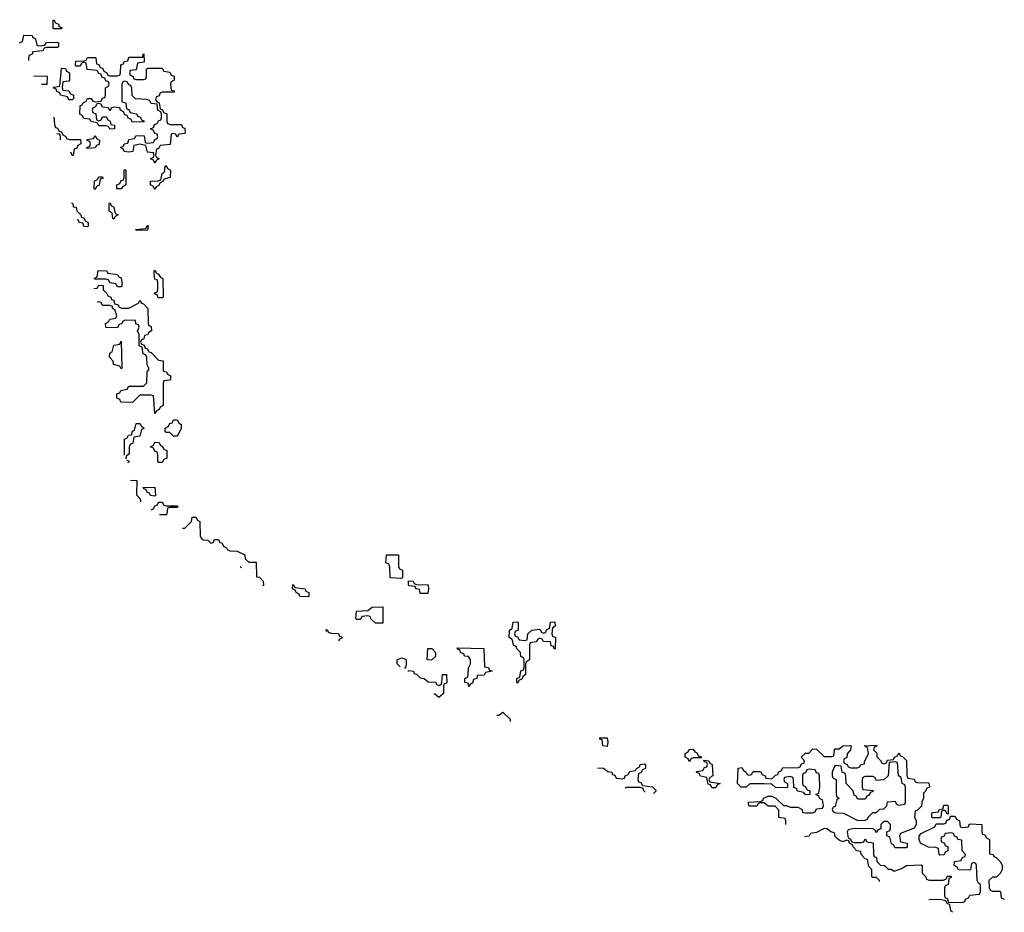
# Model space of a CAD drawing. Header units: inches. Extents: x 2773267 to 2867901, y 875810 to 985774.
# Tile 1 of 60: x 2773267 to 2778534, y 921120 to 925894. Entities that reach past the tile are written whole.
import ezdxf

# ---------------------------------------------------------------- set-up
doc = ezdxf.new("R2010")
doc.units = ezdxf.units.IN
doc.header["$MEASUREMENT"] = 0
doc.layers.add('C7972', color=7, linetype='Continuous')

msp = doc.modelspace()

# ---------------------------------------------------------------- linework, layer by layer
at = {"layer": 'C7972', "color": 6}
for points in [[(2773450, 925846), (2773446, 925850), (2773446, 925890), (2773450, 925894), (2773458, 925878), (2773474, 925870), (2773478, 925858), (2773492.7, 925852.7), (2773490, 925846)], [(2773890, 925574), (2773930, 925574), (2773942, 925578), (2773946, 925590), (2773946, 925630), (2773950, 925634), (2774030, 925634), (2774038, 925618), (2774070, 925614), (2774078, 925598), (2774092.7, 925592.7), (2774094, 925570), (2774078, 925562), (2774074, 925550), (2774078, 925518), (2774092.7, 925512.7), (2774092.7, 925507.3), (2774030, 925506), (2774018, 925502), (2774012.7, 925487.3), (2773998, 925482), (2773994, 925470), (2773998, 925458), (2774014, 925450), (2774018, 925418), (2774030, 925414), (2774038, 925398), (2774054, 925390), (2774054, 925350), (2774058, 925338), (2774072.7, 925332.7), (2774132.7, 925332.7), (2774138, 925318), (2774150, 925314), (2774152, 925290), (2774150, 925286), (2774118, 925282), (2774110, 925266), (2774102, 925282), (2774090, 925286), (2774078, 925282), (2774072.7, 925227.3), (2774018, 925222), (2774010, 925206), (2773998, 925202), (2773994, 925170), (2773998, 925158), (2774014, 925150), (2773998, 925142), (2773990, 925126), (2773982, 925142), (2773966, 925150), (2773982, 925158), (2773986, 925170), (2773982, 925182), (2773950, 925186), (2773942, 925222), (2773910, 925228), (2773878, 925222), (2773872, 925190), (2773850, 925186), (2773826, 925190), (2773822, 925202), (2773806, 925210), (2773822, 925218), (2773826, 925230), (2773846, 925234), (2773850, 925254), (2773882, 925258), (2773890, 925274), (2773932.7, 925272.7), (2773938, 925238), (2773950, 925234), (2773982, 925238), (2773990, 925254), (2774002, 925258), (2774006, 925270), (2774002, 925282), (2773990, 925286), (2773982, 925302), (2773966, 925310), (2773982, 925318), (2773987.3, 925332.7), (2774002, 925338), (2774010, 925354), (2774022, 925358), (2774026, 925370), (2774026, 925390), (2774022, 925402), (2774006, 925410), (2774002, 925442), (2773970, 925446), (2773962, 925462), (2773947.3, 925467.3), (2773886, 925470), (2773868.4, 925488.4), (2773867.3, 925527.3), (2773862, 925542), (2773850, 925546), (2773842, 925562), (2773830, 925566), (2773818, 925562), (2773812.7, 925547.3), (2773814, 925454), (2773834, 925450), (2773838, 925418), (2773850, 925414), (2773858, 925398), (2773894, 925390), (2773898, 925378), (2773912.7, 925372.7), (2773918, 925358), (2773930, 925354), (2773932.7, 925347.3), (2773870, 925346), (2773862, 925362), (2773847.3, 925367.3), (2773842, 925382), (2773830, 925386), (2773822, 925402), (2773806, 925410), (2773802, 925422), (2773770, 925426), (2773758, 925422), (2773750, 925406), (2773742, 925422), (2773710, 925426), (2773702, 925442), (2773690, 925446), (2773678, 925442), (2773672.7, 925427.3), (2773658, 925422), (2773654, 925410), (2773658, 925398), (2773674, 925390), (2773678, 925358), (2773690, 925354), (2773702, 925358), (2773710, 925374), (2773730, 925374), (2773738, 925358), (2773751.6, 925351.6), (2773754, 925334), (2773774, 925330), (2773774, 925310), (2773748.4, 925308.4), (2773742, 925322), (2773730, 925326), (2773690, 925326), (2773682, 925342), (2773648.7, 925348.7), (2773642, 925362), (2773610, 925366), (2773602, 925382), (2773588.4, 925388.4), (2773590, 925434), (2773602, 925438), (2773606, 925450), (2773622, 925458), (2773630, 925472), (2773650, 925472), (2773658, 925458), (2773670, 925454), (2773702, 925458), (2773710, 925474), (2773722, 925478), (2773726, 925490), (2773726, 925530), (2773742, 925538), (2773746, 925550), (2773742, 925562), (2773727.3, 925567.3), (2773722, 925582), (2773707.3, 925587.3), (2773702, 925602), (2773690, 925606), (2773682, 925622), (2773627.3, 925627.3), (2773622, 925662), (2773610, 925666), (2773598, 925662), (2773590, 925646), (2773570, 925646), (2773566, 925650), (2773567.3, 925672.7), (2773610, 925674), (2773622, 925678), (2773630, 925692), (2773670, 925692), (2773674, 925690), (2773678, 925658), (2773690, 925654), (2773698, 925638), (2773710, 925634), (2773718, 925618), (2773734, 925610), (2773738, 925598), (2773750, 925594), (2773790, 925594), (2773802, 925598), (2773806, 925610), (2773807.3, 925652.7), (2773822, 925658), (2773826, 925670), (2773846, 925674), (2773850, 925694), (2773926, 925694), (2773926, 925706), (2773932, 925712), (2773932.7, 925667.3), (2773898, 925662), (2773890, 925626), (2773858, 925622), (2773854, 925610), (2773858, 925598), (2773872.7, 925592.7), (2773878, 925578)], [(2773530, 925466), (2773522, 925482), (2773486, 925490), (2773482, 925502), (2773466, 925510), (2773462, 925522), (2773446, 925530), (2773450, 925534), (2773482, 925538), (2773490, 925634), (2773512.7, 925632.7), (2773518, 925618), (2773534, 925610), (2773534, 925570), (2773530, 925566), (2773498, 925562), (2773494, 925530), (2773498, 925518), (2773530, 925514), (2773538, 925498), (2773554, 925490), (2773554, 925470), (2773550, 925466)], [(2773630, 925206), (2773626, 925210), (2773642, 925218), (2773646, 925230), (2773642, 925242), (2773627.3, 925247.3), (2773627.3, 925252.7), (2773662, 925258), (2773670, 925274), (2773678, 925258), (2773694, 925250), (2773692.7, 925227.3), (2773678, 925222), (2773670, 925208)], [(2773810, 924988.7), (2773786, 924990), (2773786, 925010), (2773802, 925018), (2773810, 925034), (2773822, 925038), (2773826, 925050), (2773826, 925090), (2773830, 925092), (2773834, 925090), (2773834, 925010), (2773818, 925002)], [(2773990, 924986), (2773982, 925002), (2773966, 925010), (2773966, 925030), (2774007.3, 925032.7), (2774022, 925038), (2774028.4, 925071.6), (2774042, 925078), (2774046, 925110), (2774050, 925114), (2774058, 925098), (2774074, 925090), (2774072, 925050), (2774038, 925042), (2774034, 925030), (2774018, 925022), (2774010, 925006), (2773998, 925002)], [(2773670, 924986), (2773666, 924990), (2773667.3, 925032.7), (2773682, 925038), (2773690, 925054), (2773710, 925054), (2773712.7, 925047.3), (2773698, 925042), (2773691.6, 925008.4), (2773678, 925002)], [(2773770, 924828), (2773766, 924830), (2773762, 924862), (2773746, 924870), (2773746, 924910), (2773750, 924914), (2773758, 924898), (2773771.3, 924891.3), (2773778, 924858), (2773794, 924850), (2773778, 924842)], [(2773890, 924766), (2773888.4, 924771.6), (2773942, 924778), (2773950, 924794), (2773954, 924794), (2773950, 924768)], [(2773790, 924466), (2773782, 924482), (2773750, 924486), (2773742, 924502), (2773730, 924506), (2773670, 924506), (2773666, 924510), (2773682, 924518), (2773687.3, 924552.7), (2773731.6, 924551.6), (2773738, 924538), (2773790, 924532), (2773798, 924518), (2773810, 924514), (2773814, 924490), (2773814, 924470), (2773810, 924466)], [(2774030, 924406), (2774007.3, 924407.3), (2774002, 924422), (2773988.4, 924428.4), (2773990, 924434), (2774002, 924438), (2774006, 924450), (2774006, 924490), (2774002, 924502), (2773990, 924506), (2773987.3, 924512.7), (2773986, 924550), (2773990, 924554), (2773998, 924538), (2774010, 924534), (2774018, 924518), (2774032, 924510), (2774034, 924410)], [(2773810, 924026), (2773802, 924042), (2773768, 924050), (2773767.3, 924067.3), (2773748, 924090), (2773748.9, 924111.1), (2773762, 924118), (2773770, 924154), (2773802, 924158), (2773810, 924174), (2773814, 924030)], [(2774090, 923666), (2774070, 923686), (2774050, 923686), (2774046, 923690), (2774046, 923710), (2774062, 923718), (2774070, 923734), (2774082, 923738), (2774090, 923754), (2774110, 923754), (2774118, 923738), (2774131.3, 923730), (2774130, 923706), (2774110, 923666)], [(2774010, 923526), (2774006, 923530), (2774006, 923570), (2774002, 923582), (2773990, 923586), (2773982, 923602), (2773966, 923610), (2773982, 923618), (2773990, 923634), (2774012.7, 923632.7), (2774018, 923618), (2774030, 923614), (2774038, 923598), (2774054, 923590), (2774054, 923550), (2774038, 923542), (2774030, 923526)], [(2773990, 923346), (2773966, 923350), (2773962, 923362), (2773950, 923366), (2773942, 923382), (2773930, 923386), (2773927.3, 923392.7), (2773990, 923394), (2773994, 923350)], [(2775310, 922906), (2775248, 922910), (2775247.3, 922967.3), (2775242, 922982), (2775226, 922990), (2775228.4, 923031.6), (2775292.7, 923032.7), (2775294, 922970), (2775298, 922958), (2775314, 922950), (2775314, 922910)], [(2775410, 922826), (2775406, 922846), (2775386, 922850), (2775382, 922862), (2775350, 922866), (2775346, 922870), (2775347.3, 922892.7), (2775371.6, 922891.6), (2775378, 922878), (2775390, 922874), (2775451.6, 922871.6), (2775454, 922850), (2775450, 922826)], [(2774810, 922808), (2774766, 922810), (2774762, 922822), (2774746, 922830), (2774742, 922842), (2774726, 922850), (2774727.3, 922872.7), (2774734, 922870), (2774738, 922858), (2774794, 922850), (2774798, 922838), (2774814, 922830), (2774814, 922810)], [(2775170, 922666), (2775146, 922690), (2775142, 922702), (2775130, 922706), (2775098, 922702), (2775090, 922686), (2775070, 922686), (2775066, 922690), (2775068, 922730), (2775130, 922734), (2775152.7, 922752.7), (2775210, 922754), (2775210, 922666)], [(2776126, 922530), (2776122, 922542), (2776110, 922546), (2776106, 922566), (2776068.4, 922568.4), (2776062, 922582), (2776050, 922586), (2776038, 922582), (2776030, 922566), (2775998, 922562), (2775994, 922550), (2775994, 922470), (2775978, 922462), (2775972.7, 922447.3), (2775972, 922390), (2775958, 922382), (2775952.7, 922367.3), (2775938, 922362), (2775930, 922346), (2775926, 922350), (2775926, 922370), (2775942, 922378), (2775948.4, 922411.6), (2775962, 922418), (2775966, 922430), (2775966, 922470), (2775962, 922482), (2775948.4, 922488.4), (2775946, 922510), (2775926, 922530), (2775922, 922542), (2775908.4, 922548.4), (2775902, 922582), (2775886, 922590), (2775888, 922630), (2775902, 922638), (2775907.3, 922672.7), (2775930, 922674), (2775934, 922670), (2775934, 922630), (2775918, 922622), (2775914, 922610), (2775918, 922598), (2775930, 922594), (2775938, 922578), (2775970, 922574), (2775982, 922578), (2775986, 922610), (2776006, 922630), (2776050, 922634), (2776058, 922618), (2776070, 922614), (2776082, 922618), (2776087.3, 922632.7), (2776102, 922638), (2776107.3, 922672.7), (2776130, 922674), (2776132, 922650), (2776118, 922642), (2776114, 922610), (2776118, 922598), (2776134, 922590), (2776132, 922530)], [(2775470, 922468), (2775446, 922470), (2775450, 922531.3), (2775470.9, 922530.9), (2775492, 922510), (2775491.6, 922488.4)], [(2775670, 922328), (2775666, 922346), (2775648, 922350), (2775648, 922370), (2775662, 922378), (2775666, 922390), (2775668, 922428), (2775678, 922450), (2775678, 922470), (2775668, 922488), (2775646, 922490), (2775642, 922502), (2775627.3, 922507.3), (2775622, 922522), (2775608, 922530), (2775610, 922534), (2775750, 922532), (2775754, 922434), (2775774, 922430), (2775778, 922418), (2775794, 922410), (2775758, 922402), (2775751.1, 922388.9), (2775714, 922386), (2775712, 922370), (2775694, 922366), (2775690, 922346), (2775678, 922342)], [(2776410, 922008), (2776386, 922010), (2776382, 922042), (2776370, 922046), (2776370, 922054), (2776410, 922054), (2776414, 922030)], [(2776850, 921926), (2776842, 921942), (2776826, 921950), (2776826, 921970), (2776842, 921978), (2776848.4, 921991.6), (2776870, 921992), (2776878, 921978), (2776890, 921974), (2776898, 921958), (2776910, 921954), (2776914, 921946), (2776870, 921946), (2776858, 921942)], [(2776970, 921786), (2776962, 921802), (2776950, 921806), (2776942, 921842), (2776908.4, 921848.4), (2776902, 921862), (2776886, 921870), (2776890, 921874), (2776922, 921878), (2776930, 921894), (2776942, 921898), (2776946, 921910), (2776942, 921922), (2776930, 921926), (2776926, 921934), (2776954, 921930), (2776958, 921918), (2776972, 921910), (2776974, 921850), (2776958, 921842), (2776954, 921830), (2776958, 921818), (2777014, 921810), (2776998, 921802), (2776990, 921786)], [(2777950, 921926), (2777918, 921922), (2777912, 921850), (2777890, 921828), (2777850, 921826), (2777842, 921842), (2777830, 921846), (2777790, 921846), (2777778, 921842), (2777774, 921830), (2777774, 921790), (2777778, 921778), (2777832, 921772), (2777830, 921766), (2777818, 921762), (2777810, 921746), (2777798, 921742), (2777790, 921726), (2777750, 921726), (2777742, 921742), (2777730, 921746), (2777726, 921770), (2777688, 921810), (2777686, 921850), (2777682, 921862), (2777666, 921870), (2777662, 921902), (2777630, 921906), (2777623.6, 921896.4), (2777614, 921870), (2777614, 921850), (2777618, 921838), (2777634, 921830), (2777634, 921750), (2777638, 921738), (2777651.3, 921730), (2777638, 921722), (2777630, 921686), (2777618, 921682), (2777614, 921670), (2777618, 921658), (2777632.7, 921652.7), (2777674, 921650), (2777750, 921612), (2777790, 921614), (2777802, 921618), (2777806, 921630), (2777830, 921654), (2777850, 921654), (2777868.4, 921671.6), (2777890, 921674), (2777906, 921690), (2777910, 921712), (2777950, 921714), (2777958, 921698), (2777970, 921694), (2778002, 921698), (2778006, 921710), (2778006, 921790), (2778002, 921802), (2777988, 921810), (2777982, 921842), (2777968, 921850), (2777962, 921922)], [(2778234, 921646), (2778227.3, 921647.3), (2778222, 921662), (2778210, 921666), (2778198, 921662), (2778194, 921630), (2778190, 921626), (2778150, 921626), (2778146, 921630), (2778146, 921650), (2778150, 921654), (2778182, 921658), (2778186, 921670), (2778206, 921674), (2778210, 921694), (2778230, 921694), (2778234, 921690)]]:
    msp.add_lwpolyline(points, close=True, dxfattribs=at)
for points in [[(2773267.1, 925768.1), (2773270, 925774), (2773282, 925778), (2773290, 925812), (2773334, 925810), (2773338, 925798), (2773351.6, 925791.6), (2773358, 925758), (2773370, 925754)], [(2773370, 925754), (2773402, 925758), (2773410, 925772), (2773470, 925774), (2773474, 925770), (2773474, 925750), (2773470, 925746), (2773410, 925746), (2773398, 925742), (2773390, 925728), (2773338, 925722), (2773334, 925710), (2773318, 925702), (2773314, 925690), (2773313.8, 925676.3)], [(2773343.2, 925592.8), (2773410, 925594), (2773414, 925590), (2773412.7, 925547.3), (2773383.2, 925547.8)], [(2773449.3, 925372), (2773450, 925372), (2773452.7, 925332.7), (2773458, 925318), (2773470, 925314), (2773478, 925298), (2773490, 925294), (2773498, 925278), (2773514, 925270), (2773518, 925258), (2773532.7, 925252.7), (2773592.7, 925252.7), (2773594, 925230), (2773578, 925222), (2773572.7, 925207.3), (2773558, 925202), (2773552.7, 925167.3), (2773547.3, 925167.3), (2773542, 925182), (2773539.4, 925182.9)], [(2773486, 925251.1), (2773486, 925270), (2773482, 925282), (2773465.6, 925284.1)], [(2773544.1, 924912), (2773550, 924912), (2773554, 924894), (2773570, 924892), (2773572, 924872), (2773594, 924850), (2773598, 924838), (2773610, 924834), (2773618, 924818), (2773634, 924810), (2773634, 924790), (2773630, 924786)], [(2773630, 924786), (2773610, 924788), (2773606, 924806), (2773586, 924810), (2773582, 924822), (2773575.2, 924824.3)], [(2773663.8, 924455.7), (2773682, 924458), (2773690, 924474), (2773712.7, 924472.7), (2773714, 924450), (2773734, 924430), (2773738, 924418), (2773754, 924410), (2773758, 924398), (2773770, 924394), (2773774, 924374), (2773794, 924370), (2773798, 924358), (2773812, 924352)], [(2773812, 924352), (2773850, 924352), (2773902, 924378), (2773910, 924392), (2773918, 924378), (2773930, 924374), (2773952, 924350), (2773954, 924270), (2773958, 924258), (2773970, 924254), (2773972, 924230), (2773958, 924222), (2773951.6, 924208.4), (2773934, 924206), (2773932, 924188), (2773918, 924182), (2773914, 924170), (2773918, 924158), (2773932.7, 924152.7), (2773938, 924138), (2773950, 924134), (2773958, 924118), (2773970, 924114), (2774010, 924074), (2774034, 924070), (2774034, 924014), (2774051.6, 924011.6), (2774058, 923998), (2774074, 923990), (2774074, 923970), (2774070, 923966), (2774038, 923962), (2774034, 923950), (2774034, 923830), (2774018, 923822), (2774014, 923810), (2773998, 923802), (2773990, 923788), (2773982, 923882), (2773970, 923886), (2773910, 923886), (2773870, 923846), (2773808.4, 923848.4), (2773802, 923862), (2773786, 923870), (2773787.3, 923892.7), (2773802, 923898), (2773808.4, 923911.6), (2773842, 923918), (2773850, 923934), (2773930, 923934), (2773947.3, 923952.7), (2773949.1, 924010.9), (2773958, 924022), (2773958, 924030), (2773949.1, 924049.1), (2773947.3, 924087.3), (2773942, 924102), (2773927.3, 924107.3), (2773922, 924142), (2773906, 924150), (2773906, 924210), (2773898, 924230), (2773906, 924250), (2773902, 924262), (2773888.4, 924268.4), (2773886, 924286), (2773832.7, 924287.3), (2773818, 924282), (2773814, 924270), (2773798, 924262), (2773790, 924246), (2773727.3, 924247.3), (2773726, 924270), (2773742, 924278), (2773748.4, 924291.6), (2773782, 924298), (2773786, 924310), (2773778, 924338), (2773766, 924350), (2773762, 924362), (2773750, 924366), (2773710, 924366), (2773702, 924382), (2773690, 924386), (2773682.1, 924383.4)], [(2773827.5, 923564.9), (2773828.4, 923651.6), (2773842, 923658), (2773848.4, 923671.6), (2773866, 923674), (2773870, 923694), (2773882, 923698), (2773890, 923734), (2773910, 923734), (2773918, 923718), (2773930, 923714), (2773931.6, 923708.4), (2773918, 923702), (2773910, 923666), (2773878, 923662), (2773872, 923630), (2773858, 923622), (2773852.7, 923607.3), (2773852, 923570), (2773838, 923562), (2773834, 923550), (2773835.2, 923546.4)], [(2773838.8, 923537.7), (2773850, 923534), (2773851.6, 923528.4), (2773844.2, 923524.9)], [(2773859.5, 923432.2), (2773894, 923430), (2773892.7, 923352.7), (2773911.6, 923331.6), (2773912.6, 923315.1)], [(2773969.9, 923272), (2773982, 923278), (2773990, 923294), (2774002, 923298), (2774010, 923314), (2774030, 923314), (2774038, 923298), (2774050, 923294)], [(2774050, 923294), (2774110, 923294), (2774114, 923290), (2774110, 923286), (2774070, 923286), (2774058, 923282), (2774054, 923250), (2774050, 923246), (2774014.9, 923246)], [(2774138.6, 923174), (2774150, 923174), (2774186, 923210), (2774190, 923234), (2774210, 923234), (2774218, 923218), (2774231.3, 923210), (2774231.6, 923131.6), (2774239.6, 923119.6), (2774250, 923112), (2774274, 923110), (2774290, 923094)], [(2774290, 923094), (2774302, 923098), (2774310, 923114), (2774330, 923114), (2774338, 923098), (2774350, 923094), (2774358, 923078), (2774374, 923070), (2774378, 923058), (2774392.7, 923052.7), (2774431.1, 923051.1), (2774471.3, 923031.3), (2774474, 923010), (2774492.7, 922992.7), (2774532.7, 922992.7), (2774534, 922914), (2774550, 922912), (2774570, 922892), (2774571, 922869), (2774565, 922865.9)], [(2774454.1, 922961.9), (2774448, 922968), (2774446.9, 922968.1)], [(2774907.7, 922622.2), (2774907.3, 922632.7), (2774914, 922630), (2774918, 922618), (2774932.7, 922612.7), (2774971.6, 922611.6), (2774978, 922598), (2774990, 922594), (2774990, 922586), (2774978, 922582), (2774972.8, 922571.5)], [(2775302.5, 922433.5), (2775290, 922446), (2775286, 922450), (2775286, 922470), (2775310, 922482), (2775330, 922474), (2775334, 922470), (2775334, 922450), (2775330, 922426)], [(2775330, 922426), (2775325.9, 922426.7)], [(2775346.6, 922407.8), (2775347.3, 922412.7), (2775374, 922410), (2775378, 922398), (2775390, 922394), (2775410, 922374), (2775431.3, 922371.3), (2775452.7, 922352.7), (2775492, 922352), (2775498, 922338), (2775510, 922334)], [(2775510, 922334), (2775522, 922338), (2775526, 922350), (2775528.7, 922391.3), (2775550, 922392), (2775551.6, 922351.6), (2775550, 922346), (2775538, 922342), (2775534, 922330), (2775534, 922290), (2775510, 922268.7), (2775487.3, 922287.3), (2775482.6, 922287.5)], [(2775820.1, 922174), (2775830, 922174), (2775850.7, 922190.7), (2775890, 922154), (2775890, 922141.1)], [(2777366.2, 921590), (2777366, 921610), (2777362, 921622), (2777327.3, 921627.3), (2777327.3, 921667.3), (2777308, 921688), (2777270, 921688.7), (2777250, 921706), (2777230, 921706), (2777218, 921702), (2777210, 921688), (2777172.7, 921687.3), (2777168, 921690), (2777166, 921710), (2777227.3, 921712.7), (2777242, 921718), (2777246, 921730), (2777270, 921742), (2777290, 921742), (2777311, 921731), (2777352, 921692), (2777368, 921692), (2777390, 921682), (2777430, 921682), (2777452, 921670), (2777454, 921654), (2777470, 921652), (2777507.3, 921652.7), (2777522, 921658), (2777530, 921674), (2777562, 921678), (2777566, 921690), (2777562, 921722), (2777547.3, 921727.3), (2777542, 921742), (2777526, 921750), (2777542, 921758), (2777548, 921790), (2777546, 921850), (2777542, 921862), (2777530, 921866), (2777522, 921882), (2777490, 921886), (2777478, 921882), (2777470, 921866), (2777458, 921862), (2777454, 921850), (2777454, 921810), (2777458, 921798), (2777470, 921794), (2777478, 921778), (2777494, 921770), (2777494, 921750), (2777470, 921748), (2777462, 921762), (2777428.4, 921768.4), (2777422, 921782), (2777407.3, 921787.3), (2777406, 921830), (2777402, 921842), (2777390, 921846), (2777358, 921842), (2777354, 921830), (2777358, 921818), (2777374, 921810), (2777374, 921790), (2777370, 921786), (2777310, 921788), (2777290, 921806), (2777250, 921808), (2777172.7, 921807.3), (2777154, 921790), (2777126, 921790), (2777106, 921810), (2777110, 921892), (2777130, 921894), (2777138, 921878), (2777154, 921870), (2777158, 921858), (2777170, 921854), (2777182, 921858), (2777190, 921874), (2777230, 921874), (2777238, 921858), (2777254, 921850), (2777258, 921838), (2777290, 921834), (2777310, 921854), (2777322, 921858), (2777326, 921870), (2777342, 921878), (2777350, 921894), (2777427.3, 921892.7), (2777442, 921898), (2777450, 921914), (2777462, 921918), (2777466, 921930), (2777448, 921950), (2777470, 921971.3), (2777488, 921972), (2777510, 921994), (2777530, 921992), (2777570, 921954), (2777610, 921954), (2777622, 921958), (2777626, 921990), (2777630, 921994), (2777650, 921994), (2777670, 922011), (2777710, 922012), (2777714, 922010), (2777712, 921990), (2777692.7, 921967.3), (2777691.6, 921948.4), (2777678, 921942), (2777674, 921930), (2777678, 921918), (2777694, 921910), (2777698, 921898), (2777712.7, 921892.7), (2777747.3, 921892.7), (2777762, 921898), (2777766, 921910), (2777786, 921914), (2777786, 921926), (2777808, 921970), (2777802, 922002), (2777786, 922010), (2777850, 922014), (2777852, 922010), (2777838, 922002), (2777834, 921990), (2777851.6, 921971.6), (2777852.7, 921952.7), (2777874, 921930), (2777878, 921918), (2777890, 921914), (2777902, 921918), (2777910, 921934), (2777942, 921938), (2777946, 921950), (2777962, 921958), (2777970, 921974), (2777978, 921958), (2777990, 921954), (2778011.6, 921931.6), (2778012, 921852), (2778018, 921838), (2778051.6, 921831.6), (2778058, 921818), (2778070, 921814), (2778130, 921812), (2778134, 921790), (2778118, 921782), (2778114, 921770), (2778102, 921758), (2778102, 921730), (2778092, 921710), (2778091.1, 921688.9), (2778070, 921666), (2778058, 921662), (2778054, 921630), (2778062, 921610), (2778062, 921590), (2778052, 921570), (2777978, 921542), (2777974, 921530), (2777978, 921498), (2778014, 921490), (2778014, 921470), (2778010, 921466), (2777950, 921466), (2777942, 921482), (2777930, 921486), (2777922, 921522), (2777906, 921530), (2777906, 921550), (2777922, 921558), (2777926, 921570), (2777926, 921590), (2777910, 921606), (2777890, 921606), (2777874, 921590), (2777872.7, 921567.3), (2777858, 921562), (2777850, 921546), (2777842, 921562), (2777830, 921566), (2777730, 921568), (2777698, 921562), (2777694, 921550), (2777698, 921518), (2777710, 921514), (2777718, 921498), (2777730, 921494), (2777770, 921494), (2777782, 921498), (2777790, 921514), (2777798, 921498), (2777832.7, 921492.7), (2777834, 921430), (2777838, 921418), (2777850, 921414), (2777852, 921392), (2777872, 921372), (2777894, 921370), (2777912, 921352), (2777928, 921352), (2777942, 921342), (2777950, 921342), (2777984.7, 921355.3), (2778010, 921371.3), (2778090, 921374), (2778094, 921370), (2778094, 921330), (2778114, 921310), (2778118, 921298), (2778132.7, 921292.7), (2778207.3, 921292.7), (2778222, 921298), (2778230, 921314), (2778250, 921314), (2778250, 921306), (2778238, 921302), (2778234, 921270), (2778218, 921262), (2778214, 921250), (2778214, 921210), (2778218, 921198), (2778230, 921194), (2778234, 921174), (2778307.3, 921172.7), (2778322, 921178), (2778326, 921190), (2778342, 921198), (2778350, 921212), (2778402, 921218), (2778406, 921230), (2778406, 921270), (2778396.4, 921276.4), (2778388.7, 921290), (2778386, 921370), (2778382, 921382), (2778370, 921386), (2778358, 921382), (2778354, 921350), (2778350, 921346), (2778288.4, 921348.4), (2778282, 921362), (2778266, 921370), (2778267.3, 921392.7), (2778302, 921398), (2778310, 921414), (2778322, 921418), (2778326, 921430), (2778308.7, 921448.7), (2778306, 921506), (2778286, 921510), (2778282, 921522), (2778267.3, 921527.3), (2778262, 921542), (2778250, 921546), (2778218, 921542), (2778212.7, 921527.3), (2778198, 921522), (2778194, 921510), (2778198, 921498), (2778212.7, 921492.7), (2778218, 921478), (2778231.6, 921471.6), (2778232, 921450), (2778218, 921442), (2778212.7, 921427.3), (2778190, 921426), (2778186, 921430), (2778182, 921462), (2778167.3, 921467.3), (2778128.4, 921468.4), (2778086, 921490), (2778078, 921510), (2778078, 921530), (2778090, 921542), (2778162, 921578), (2778170, 921594), (2778210, 921594), (2778222, 921598), (2778227.3, 921612.7), (2778242, 921618), (2778246, 921634), (2778270, 921634), (2778278, 921618), (2778294, 921610), (2778298, 921578), (2778310, 921574), (2778342, 921578), (2778346, 921590), (2778352.7, 921592.7), (2778414, 921590), (2778414, 921550), (2778418, 921538), (2778430, 921534), (2778438, 921518), (2778454, 921510), (2778454, 921434), (2778474, 921430), (2778478, 921418), (2778490, 921414), (2778514, 921390), (2778522, 921370), (2778522, 921350), (2778512.7, 921327.3), (2778491.6, 921308.4), (2778470, 921308), (2778452, 921290), (2778452.7, 921252.7), (2778458, 921238), (2778470, 921234), (2778510, 921234), (2778514, 921230), (2778518, 921198), (2778534, 921190), (2778532.1, 921189)], [(2776357.7, 921893.6), (2776390, 921892), (2776412.7, 921872.7), (2776434, 921870), (2776438, 921858), (2776450, 921854), (2776458, 921838), (2776490, 921834), (2776502, 921838), (2776506, 921850), (2776522, 921858), (2776530, 921874), (2776562, 921878), (2776566, 921890), (2776582, 921898), (2776586, 921910), (2776610, 921914), (2776614, 921910), (2776614, 921890), (2776598, 921882), (2776590, 921866), (2776578, 921862), (2776574, 921830), (2776578, 921818), (2776590, 921814), (2776598, 921798), (2776651.6, 921791.6), (2776670, 921774), (2776671.3, 921770), (2776657.2, 921755.4)], [(2776613.4, 921762.6), (2776606, 921770), (2776602, 921782), (2776587.3, 921787.3), (2776512.7, 921787.3), (2776504.1, 921783.8)], [(2777570, 921568), (2777530, 921548), (2777498, 921542), (2777490, 921528), (2777465.1, 921523.3)], [(2777866, 921285), (2777866, 921290), (2777850, 921306), (2777830, 921306), (2777826, 921310), (2777826, 921350), (2777810, 921366), (2777802, 921402), (2777790, 921406), (2777768, 921430), (2777766, 921446), (2777746, 921450), (2777726, 921470), (2777722, 921482), (2777706, 921490), (2777702, 921502), (2777690, 921506), (2777670, 921498), (2777650, 921506), (2777640.6, 921515.4), (2777630, 921526), (2777626, 921546), (2777606, 921550), (2777587.3, 921567.3), (2777570, 921568)], [(2778256, 921120.4), (2778248.4, 921128.4), (2778242, 921162), (2778230, 921166), (2778222, 921182), (2778188.4, 921188.4), (2778129.9, 921187.6)]]:
    msp.add_lwpolyline(points, dxfattribs=at)

doc.saveas('drawing.dxf')
